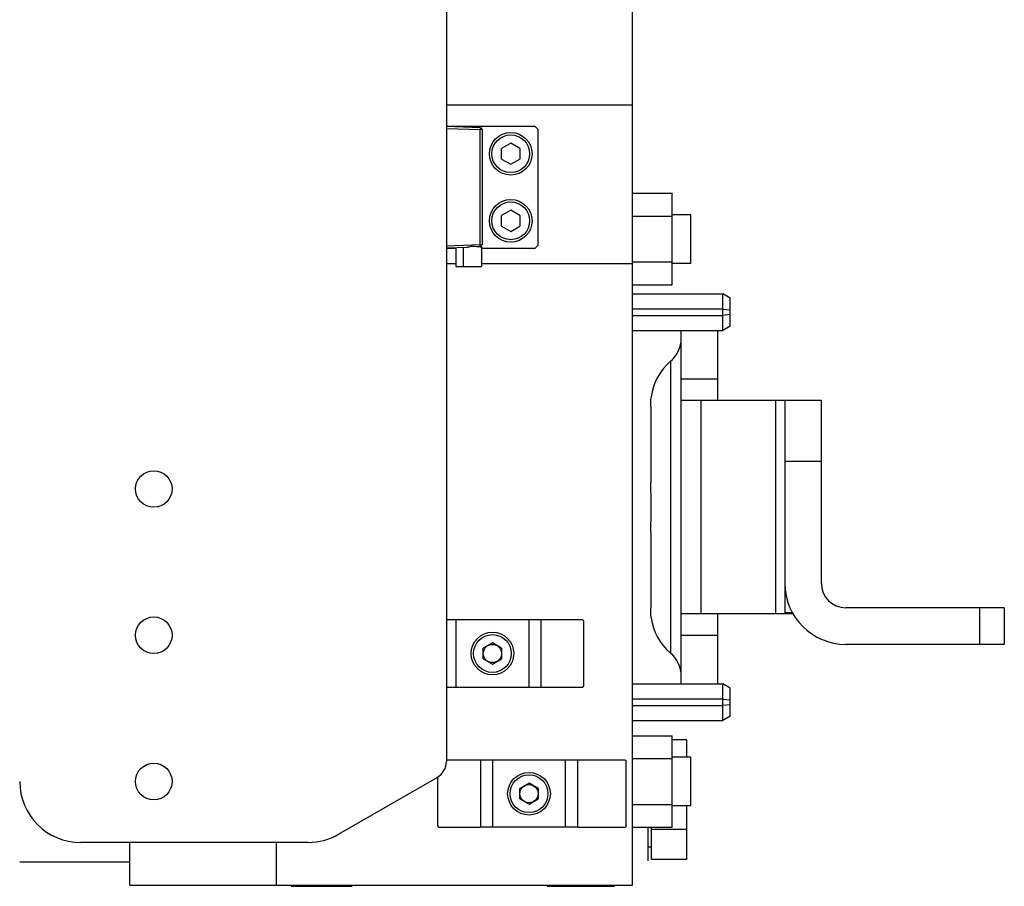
# Model space of a CAD drawing. Extents: x -1727 to 1181, y 8 to 1599.
# Tile 15 of 71: x -697 to -535, y 162 to 304. Entities that reach past the tile are written whole.
import ezdxf

# ---------------------------------------------------------------- set-up
doc = ezdxf.new("R2010")
doc.units = 0
doc.header["$LTSCALE"] = 65.395
doc.layers.get('0').update_dxf_attribs({"linetype": 'CONTINUOUS'})

msp = doc.modelspace()

# ---------------------------------------------------------------- linework, layer by layer
at = {"color": 6, "linetype": 'CONTINUOUS'}
for p, q in [((-626.63, 442.05), (-626.63, 182.61)), ((-596.08, 162.33), (-596.08, 307.33)), ((-612.08, 286.83), (-626.63, 286.83)), ((-620.78, 286.3), (-620.78, 267.37)), ((-611.58, 267.33), (-611.58, 286.33)), ((-596.08, 275.84), (-589.58, 275.84)), ((-589.58, 260.83), (-589.58, 275.84)), ((-596.08, 272.09), (-589.58, 272.09)), ((-586.53, 272.33), (-589.58, 272.33)), ((-586.53, 264.33), (-586.53, 272.33)), ((-626.63, 266.87), (-623.15, 267)), ((-626.63, 266.83), (-625.08, 266.83)), ((-625.08, 266.93), (-625.08, 263.83)), ((-623.88, 266.97), (-623.88, 263.83)), ((-620.88, 267.14), (-620.88, 263.83)), ((-620.88, 266.83), (-612.08, 266.83)), ((-611.58, 267.33), (-612.08, 266.83)), ((-625.08, 263.83), (-620.88, 263.83)), ((-596.08, 264.58), (-589.58, 264.58)), ((-586.53, 264.33), (-589.58, 264.33)), ((-596.08, 260.83), (-589.58, 260.83)), ((-596.08, 259.33), (-581.28, 259.33)), ((-580.08, 258.64), (-581.28, 259.33)), ((-581.28, 253.33), (-581.28, 259.33)), ((-580.08, 256.73), (-580.08, 258.64)), ((-580.08, 254.03), (-580.08, 255.93)), ((-580.08, 254.03), (-581.28, 253.33)), ((-596.08, 253.33), (-581.28, 253.33)), ((-588.11, 195.33), (-588.11, 253.33)), ((-582.11, 241.83), (-582.11, 253.33)), ((-565.11, 241.83), (-588.11, 241.83)), ((-571.11, 241.83), (-571.11, 206.83)), ((-565.11, 211.83), (-565.11, 241.83)), ((-569.77, 206.83), (-588.11, 206.83)), ((-582.11, 195.33), (-582.11, 206.83)), ((-535.11, 207.83), (-561.11, 207.83)), ((-535.11, 207.83), (-535.11, 201.83)), ((-604.27, 205.83), (-611.11, 205.83)), ((-535.11, 201.83), (-561.11, 201.83)), ((-611.11, 194.83), (-604.27, 194.83)), ((-596.08, 195.33), (-581.28, 195.33)), ((-580.08, 194.64), (-581.28, 195.33)), ((-581.28, 189.33), (-581.28, 195.33)), ((-580.08, 192.73), (-580.08, 194.64)), ((-580.08, 190.03), (-580.08, 191.93)), ((-596.08, 189.33), (-581.28, 189.33)), ((-580.08, 190.03), (-581.28, 189.33)), ((-596.08, 186.84), (-589.58, 186.84)), ((-589.58, 171.83), (-589.58, 186.84)), ((-587.18, 186.15), (-589.58, 186.15)), ((-587.18, 183.33), (-587.18, 186.15)), ((-621.05, 182.83), (-626.63, 182.83)), ((-597.29, 182.83), (-605.11, 182.83)), ((-596.08, 183.09), (-589.58, 183.09)), ((-586.53, 183.33), (-589.58, 183.33)), ((-586.53, 175.33), (-586.53, 183.33)), ((-644.31, 170.67), (-628.13, 180.01)), ((-596.08, 175.58), (-589.58, 175.58)), ((-586.53, 175.33), (-589.58, 175.33)), ((-587.18, 166.52), (-587.18, 175.33)), ((-627.89, 171.83), (-621.05, 171.83)), ((-605.11, 171.83), (-597.29, 171.83)), ((-596.08, 171.83), (-589.58, 171.83)), ((-587.18, 171.43), (-592.98, 171.43)), ((-649.31, 169.33), (-686.63, 169.33)), ((-678.63, 169.33), (-678.63, 162.33)), ((-654.53, 169.33), (-654.53, 162.33)), ((-592.98, 168.53), (-593.58, 168.53)), ((-587.18, 166.52), (-592.98, 166.52)), ((-678.63, 166.08), (-696.63, 166.08)), ((-678.63, 162.33), (-596.08, 162.33))]:
    msp.add_line(p, q, dxfattribs=at)
at = {"color": 2, "linetype": 'CONTINUOUS'}
for p, q in [((-596.08, 290.33), (-626.63, 290.33)), ((-621.07, 286.6), (-626.63, 286.79)), ((-626.63, 286.49), (-621.07, 286.3)), ((-620.78, 286.3), (-621.07, 286.3)), ((-612.08, 286.83), (-611.58, 286.33)), ((-616.08, 284.07), (-617.58, 283.2)), ((-617.58, 281.47), (-617.58, 283.2)), ((-614.58, 283.2), (-616.08, 284.07)), ((-614.58, 283.2), (-614.58, 281.47)), ((-617.58, 281.47), (-616.08, 280.6)), ((-616.08, 280.6), (-614.58, 281.47)), ((-616.08, 273.07), (-617.58, 272.2)), ((-614.58, 272.2), (-616.08, 273.07)), ((-617.58, 270.47), (-617.58, 272.2)), ((-614.58, 272.2), (-614.58, 270.47)), ((-617.58, 270.47), (-616.08, 269.6)), ((-616.08, 269.6), (-614.58, 270.47)), ((-621.07, 267.07), (-621.53, 267.05)), ((-621.07, 267.37), (-620.78, 267.37)), ((-626.63, 264.33), (-625.08, 264.33)), ((-620.88, 264.33), (-596.08, 264.33)), ((-581.28, 256.85), (-596.08, 256.85)), ((-581.28, 256.85), (-580.08, 256.73)), ((-596.08, 255.81), (-581.28, 255.81)), ((-580.08, 255.93), (-581.28, 255.81)), ((-580.08, 255.93), (-580.08, 256.73)), ((-593.11, 240.82), (-593.11, 228.47)), ((-593.11, 220.2), (-593.11, 207.84)), ((-611.11, 205.83), (-626.63, 205.83)), ((-604.16, 205.62), (-604.16, 195.05)), ((-619.08, 202.07), (-620.58, 201.2)), ((-617.58, 201.2), (-619.08, 202.07)), ((-620.58, 199.47), (-620.58, 201.2)), ((-617.58, 201.2), (-617.58, 199.47)), ((-620.58, 199.47), (-619.08, 198.6)), ((-619.08, 198.6), (-617.58, 199.47)), ((-626.63, 194.83), (-611.11, 194.83)), ((-581.28, 192.85), (-596.08, 192.85)), ((-581.28, 192.85), (-580.08, 192.73)), ((-580.08, 191.93), (-580.08, 192.73)), ((-596.08, 191.81), (-581.28, 191.81)), ((-580.08, 191.93), (-581.28, 191.81)), ((-605.11, 182.83), (-621.05, 182.83)), ((-597.17, 182.57), (-597.17, 172.1)), ((-628.01, 172.05), (-628.01, 180.09)), ((-613.08, 179.07), (-614.58, 178.2)), ((-614.58, 176.47), (-614.58, 178.2)), ((-611.58, 178.2), (-613.08, 179.07)), ((-611.58, 178.2), (-611.58, 176.47)), ((-614.58, 176.47), (-613.08, 175.6)), ((-613.08, 175.6), (-611.58, 176.47)), ((-605.11, 171.83), (-621.05, 171.83)), ((-593.58, 171.83), (-593.58, 166.33)), ((-592.98, 166.52), (-592.98, 171.83)), ((-652.08, 162.13), (-642.08, 162.13)), ((-650.58, 162.23), (-647.9, 162.23)), ((-610.08, 162.13), (-599.08, 162.13))]:
    msp.add_line(p, q, dxfattribs=at)
at = {"color": 9, "linetype": 'CONTINUOUS'}
for p, q in [((-621.07, 267.37), (-621.07, 286.3)), ((-621.07, 267.37), (-626.63, 267.17)), ((-589.89, 248.23), (-589.89, 200.44)), ((-582.11, 245.36), (-588.11, 245.36)), ((-584.88, 241.83), (-584.88, 206.83)), ((-572.57, 206.83), (-572.57, 241.83)), ((-565.11, 231.83), (-571.11, 231.83)), ((-571.11, 207.05), (-569.88, 207.05)), ((-539.11, 201.83), (-539.11, 207.83)), ((-625.08, 205.83), (-625.08, 194.83)), ((-613.08, 194.83), (-613.08, 205.83)), ((-611.11, 194.83), (-611.11, 205.83)), ((-582.11, 203.3), (-588.11, 203.3)), ((-621.05, 182.83), (-621.05, 171.83)), ((-619.08, 182.83), (-619.08, 171.83)), ((-607.08, 171.83), (-607.08, 182.83)), ((-605.11, 182.83), (-605.11, 171.83))]:
    msp.add_line(p, q, dxfattribs=at)
at = {"color": 6, "linetype": 'CONTINUOUS'}
for centre, radius in [((-616.08, 282.33), 3.5), ((-616.08, 282.33), 3.1), ((-616.08, 271.33), 3.5), ((-616.08, 271.33), 3.1), ((-674.63, 203.33), 3), ((-619.08, 200.33), 3.5), ((-619.08, 200.33), 3.1), ((-674.63, 179.33), 3), ((-613.08, 177.33), 3.5), ((-613.08, 177.33), 3.1)]:
    msp.add_circle(centre, radius, dxfattribs=at)
at = {"color": 2, "linetype": 'CONTINUOUS'}
for centre, radius in [((-674.63, 227.33), 3), ((-619.08, 200.33), 1.5), ((-613.08, 177.33), 1.5)]:
    msp.add_circle(centre, radius, dxfattribs=at)
msp.add_arc((-621.08, 286.3), 0.3, 0, 88, dxfattribs=at)
at = {"color": 6, "linetype": 'CONTINUOUS'}
for centre, radius, start, end in [((-593.11, 252.06), 5, 310.0052, 359.7138), ((-584.11, 241.33), 9, 130.0052, 172.8191), ((-561.11, 211.83), 10, 180, 270), ((-561.11, 211.83), 4, 180, 270), ((-584.11, 207.33), 9, 187.1809, 229.9948), ((-593.11, 196.61), 5, 0.2862, 49.9948), ((-629.63, 182.61), 3, 300, 360), ((-686.63, 179.33), 10, 180, 270), ((-649.31, 179.33), 10, 270, 300)]:
    msp.add_arc(centre, radius, start, end, dxfattribs=at)
at = {"color": 2, "linetype": 'CONTINUOUS'}
for points, knots in [([(-621.07, 286.6), (-621.07, 286.6), (-621.07, 286.59), (-621.07, 286.57), (-621.07, 286.54), (-621.07, 286.51), (-621.07, 286.46), (-621.07, 286.39), (-621.07, 286.34), (-621.07, 286.3)], [0, 0, 0, 0, 0.020525, 0.077645, 0.169838, 0.293995, 0.445265, 0.618452, 1, 1, 1, 1]), ([(-621.07, 267.07), (-621.07, 267.07), (-621.07, 267.08), (-621.07, 267.09), (-621.07, 267.12), (-621.07, 267.16), (-621.07, 267.2), (-621.07, 267.27), (-621.07, 267.33), (-621.07, 267.37)], [0, 0, 0, 0, 0.020259, 0.077191, 0.169349, 0.293207, 0.444305, 0.617316, 1, 1, 1, 1]), ([(-621.07, 267.07), (-621.04, 267.07), (-620.99, 267.08), (-620.94, 267.1), (-620.91, 267.12), (-620.89, 267.13), (-620.89, 267.14), (-620.88, 267.14), (-620.88, 267.14)], [0, 0, 0, 0, 0.404549, 0.722237, 0.842281, 0.92982, 0.982421, 1, 1, 1, 1]), ([(-620.89, 267.13), (-620.91, 267.12), (-620.96, 267.09), (-621.03, 267.07), (-621.07, 267.07)], [0, 0, 0, 0, 0.370428, 1, 1, 1, 1]), ([(-593.11, 240.82), (-593.11, 241.06), (-593.1, 241.61), (-593.06, 242.15), (-593.04, 242.46)], [0, 0, 0, 0, 0.438608, 1, 1, 1, 1]), ([(-593.04, 224.33), (-593.04, 225.08), (-593.05, 226.16), (-593.09, 227.54), (-593.11, 228.18), (-593.11, 228.47)], [0, 0, 0, 0, 0.539907, 0.786266, 1, 1, 1, 1]), ([(-593.11, 220.2), (-593.11, 220.49), (-593.09, 221.13), (-593.05, 222.5), (-593.04, 223.59), (-593.04, 224.33)], [0, 0, 0, 0, 0.213738, 0.460103, 1, 1, 1, 1]), ([(-593.04, 206.21), (-593.04, 206.24), (-593.08, 206.79), (-593.11, 207.33), (-593.11, 207.84)], [0, 0, 0, 0, 0.062256, 1, 1, 1, 1]), ([(-604.27, 205.83), (-604.25, 205.83), (-604.22, 205.83), (-604.18, 205.78), (-604.16, 205.71), (-604.16, 205.65), (-604.16, 205.62)], [0, 0, 0, 0, 0.199378, 0.399018, 0.657006, 1, 1, 1, 1]), ([(-604.16, 195.05), (-604.16, 195.02), (-604.16, 194.96), (-604.18, 194.89), (-604.22, 194.84), (-604.25, 194.83), (-604.27, 194.83)], [0, 0, 0, 0, 0.342995, 0.600982, 0.800622, 1, 1, 1, 1]), ([(-597.29, 182.83), (-597.27, 182.83), (-597.23, 182.82), (-597.19, 182.76), (-597.17, 182.67), (-597.17, 182.6), (-597.17, 182.57)], [0, 0, 0, 0, 0.18226, 0.378191, 0.643949, 1, 1, 1, 1]), ([(-627.89, 171.83), (-627.91, 171.83), (-627.95, 171.84), (-627.99, 171.89), (-628, 171.96), (-628.01, 172.02), (-628.01, 172.05)], [0, 0, 0, 0, 0.199378, 0.399018, 0.657006, 1, 1, 1, 1]), ([(-597.17, 172.1), (-597.17, 172.06), (-597.17, 171.99), (-597.19, 171.91), (-597.23, 171.84), (-597.27, 171.83), (-597.29, 171.83)], [0, 0, 0, 0, 0.356051, 0.621809, 0.81774, 1, 1, 1, 1])]:
    msp.add_open_spline(points, degree=3, knots=knots, dxfattribs=at)
at = {"color": 6, "linetype": 'CONTINUOUS'}
msp.add_open_spline([(-621.53, 267.05), (-621.65, 267.05), (-621.92, 267.1), (-622.34, 267.17), (-622.75, 267.07), (-623.02, 267), (-623.15, 267)], degree=3, knots=[0, 0, 0, 0, 0.235721, 0.49502, 0.756492, 1, 1, 1, 1], dxfattribs=at)

doc.saveas('drawing.dxf')
